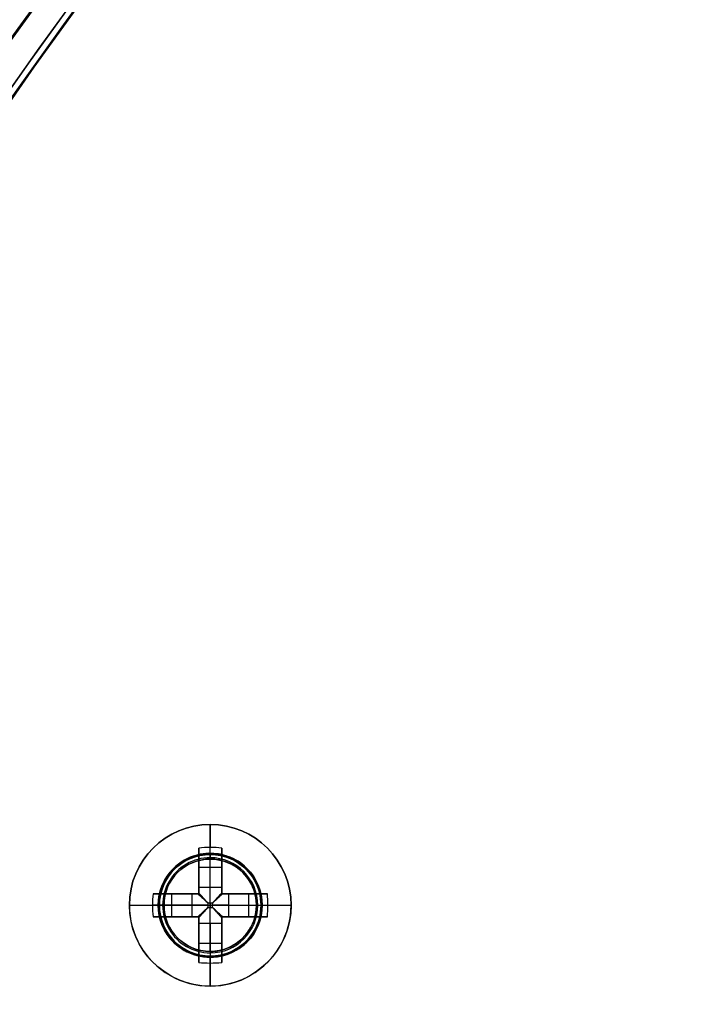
# Model space of a CAD drawing. Header units: millimetres. Extents: x -83 to 676, y -83 to 676.
# Tile 119 of 256: x 55 to 85, y 427 to 469. Entities that reach past the tile are written whole.
import ezdxf

# ---------------------------------------------------------------- set-up
doc = ezdxf.new("R2010")
doc.units = ezdxf.units.MM
doc.header["$MEASUREMENT"] = 0
doc.layers.add('IGES level 0', color=7, linetype='Continuous', true_color=0xff7878)

msp = doc.modelspace()

# ---------------------------------------------------------------- linework, layer by layer
at = {"layer": 'IGES level 0', "color": 1, "true_color": 0xff0808}
for p, q in [((63.53916638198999, 433.2, 47), (63.53916638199, 434.5, 47)), ((63.03916638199, 431.7862892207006, 47.46264704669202), (63.03916638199, 433.474564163, 49.130353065)), ((63.03916638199, 433.4745641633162, 49.1303530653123), (63.03916638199, 431.78628922, 47.462647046)), ((63.5391663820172, 431.78628922, 47.462647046), (63.5391663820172, 433.4999999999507, 49.15547900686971)), ((64.03916638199, 433.4745641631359, 49.1303530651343), (64.03916638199, 431.78628922, 47.462647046)), ((64.03916638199, 431.78628922, 47.462647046), (64.03916638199, 433.474564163, 49.130353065)), ((63.03916638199, 431.5000000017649, 48.69917704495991), (63.03916638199, 433.0380701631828, 48.69917704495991)), ((64.03916638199, 433.0380701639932, 48.69917704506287), (64.03916638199, 431.5000000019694, 48.69917704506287)), ((63.0391663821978, 432.6559932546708, 48.32175513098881), (64.03916638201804, 432.6559932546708, 48.32175513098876)), ((63.53916638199, 433, 46.8), (63.53916638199, 433, 39)), ((63.53916638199, 428.9999999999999, 39), (63.53916638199, 433.0000000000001, 39)), ((63.53916638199, 433, 39), (63.53916638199, 433, 46.8)), ((63.03916638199, 432.4872820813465, 48.15509943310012), (63.03916638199, 432.4872820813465, 49.83023825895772)), ((64.03916638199, 432.4872820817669, 48.15509943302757), (64.03916638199, 432.4872820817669, 49.83023825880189)), ((63.03916638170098, 431.78628922, 47.462647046), (64.03916638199, 431.78628922, 47.462647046)), ((63.03916638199, 431.78628922, 47.462647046), (64.03916638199, 431.78628922, 47.462647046)), ((61.06460221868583, 431.5, 49.1303530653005), (62.75287716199, 431.5, 47.462647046)), ((62.75287716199, 431.5, 47.462647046), (61.06460221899, 431.5, 49.130353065)), ((61.5010962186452, 431.5, 48.69917704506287), (63.03916638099, 431.5, 48.69917704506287)), ((61.88317312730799, 430.4999999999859, 48.3217551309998), (61.88317312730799, 431.500000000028, 48.3217551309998)), ((62.05188430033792, 431.5, 48.15509943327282), (62.05188430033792, 431.5, 49.83023825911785)), ((62.75287716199, 430.5, 47.462647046), (62.75287716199, 431.5, 47.462647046)), ((62.75287716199, 430.5, 47.462647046), (62.75287716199, 431.5, 47.462647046)), ((63.03916638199, 431.5, 50.1281221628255), (63.03916637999, 431.500000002, 47.27023192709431)), ((63.03916637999, 431.500000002, 47.27023192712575), (63.03916638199, 431.5, 50.128122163)), ((64.03916638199, 431.5, 50.1281221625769), (64.03916638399, 431.500000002, 47.27023192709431)), ((64.03916638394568, 431.5, 48.69917704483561), (65.57723654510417, 431.5, 48.69917704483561)), ((64.03916638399, 431.500000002, 47.27023192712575), (64.03916638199, 431.5, 50.128122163)), ((64.32545560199, 431.5, 47.462647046), (66.01373054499, 431.5, 49.130353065)), ((64.32545560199, 431.5, 47.462647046), (64.32545560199, 430.5, 47.462647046)), ((66.01373054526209, 431.5, 49.1303530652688), (64.32545560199, 431.5, 47.462647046)), ((64.32545560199, 431.5, 47.462647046), (64.32545560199, 430.5, 47.462647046)), ((65.02644846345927, 431.5, 48.15509943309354), (65.02644846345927, 431.5, 49.83023825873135)), ((65.19515963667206, 431.5000000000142, 48.32175513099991), (65.19515963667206, 430.499999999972, 48.32175513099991)), ((60.03916638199, 431, 47), (61.33916638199, 431, 47.00000000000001)), ((62.75287716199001, 431.0000000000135, 47.462647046), (61.03916638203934, 431.0000000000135, 49.15547900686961)), ((61.53916638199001, 431, 46.8), (61.53916638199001, 431, 39)), ((61.53916638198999, 431, 39), (65.53916638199, 431, 39)), ((63.63675109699, 431.097584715, 47.179845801), (63.44158166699, 431.097584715, 47.179845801)), ((63.44158166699, 431.097584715, 47.179845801), (63.44158166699, 430.902415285, 47.179845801)), ((63.44158166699, 431.097584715, 47.179845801), (63.44158166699, 430.902415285, 47.179845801)), ((63.63675109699, 431.097584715, 47.179845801), (63.44158166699, 431.097584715, 47.179845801)), ((63.44158166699, 431, 47.179845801), (63.63675109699, 431, 47.179845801)), ((63.44158166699, 430.902415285, 47.179845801), (63.63675109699, 430.902415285, 47.179845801)), ((63.44158166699, 430.902415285, 47.179845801), (63.63675109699, 430.902415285, 47.179845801)), ((63.53916638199, 431.097584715, 47.179845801), (63.53916638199, 430.9024152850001, 47.179845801)), ((63.63675109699, 430.902415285, 47.179845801), (63.63675109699, 431.097584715, 47.179845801)), ((63.63675109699, 430.902415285, 47.179845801), (63.63675109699, 431.097584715, 47.179845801)), ((64.32545560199, 430.9999999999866, 47.462647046), (66.03916638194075, 430.9999999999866, 49.15547900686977)), ((65.53916638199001, 430.9999999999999, 46.80000000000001), (65.53916638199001, 430.9999999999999, 39)), ((65.73916638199, 431, 47), (67.03916638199, 431, 47)), ((62.7528771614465, 430.5, 47.46264704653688), (61.06460221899, 430.5, 49.130353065)), ((61.064602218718, 430.5, 49.1303530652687), (62.75287716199, 430.5, 47.462647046)), ((63.03916638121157, 430.5, 48.69917704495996), (61.50109621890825, 430.5, 48.69917704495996)), ((62.05188430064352, 430.5, 48.15509943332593), (62.05188430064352, 430.5, 49.83023825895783)), ((63.03916638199, 430.5, 50.1281221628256), (63.03916637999, 430.499999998, 47.27023192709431)), ((63.03916637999, 430.499999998, 47.27023192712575), (63.03916638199, 430.5, 50.128122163)), ((63.03916638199, 428.9619298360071, 48.69917704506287), (63.03916638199, 430.499999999, 48.69917704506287)), ((64.03916638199, 430.5, 50.1281221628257), (64.03916638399, 430.499999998, 47.27023192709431)), ((64.03916638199, 430.4999999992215, 48.69917704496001), (64.03916638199, 428.9619298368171, 48.69917704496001)), ((64.03916638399, 430.499999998, 47.27023192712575), (64.03916638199, 430.5, 50.128122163)), ((65.57723654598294, 430.5, 48.69917704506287), (64.03916638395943, 430.5, 48.69917704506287)), ((66.01373054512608, 430.5, 49.1303530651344), (64.32545560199, 430.5, 47.462647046)), ((64.32545560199, 430.5, 47.462647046), (66.01373054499, 430.5, 49.130353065)), ((65.0264484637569, 430.5, 48.15509943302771), (65.0264484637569, 430.5, 49.83023825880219)), ((63.03916638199, 428.5254358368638, 49.1303530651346), (63.03916638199, 430.21371078, 47.462647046)), ((64.03916638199, 430.21371078, 47.462647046), (63.03916638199, 430.21371078, 47.462647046)), ((63.03916638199, 430.21371078, 47.462647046), (63.03916638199, 428.525435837, 49.130353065)), ((64.03916638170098, 430.21371078, 47.462647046), (63.03916638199, 430.21371078, 47.462647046)), ((63.53916638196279, 430.21371078, 47.46264704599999), (63.53916638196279, 428.5000000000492, 49.15547900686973)), ((64.03916638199, 430.2137107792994, 47.46264704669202), (64.03916638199, 428.525435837, 49.130353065)), ((64.03916638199, 428.5254358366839, 49.1303530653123), (64.03916638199, 430.21371078, 47.462647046)), ((63.03916638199, 429.512717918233, 48.15509943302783), (63.03916638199, 429.512717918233, 49.8302382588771)), ((64.03916638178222, 429.3440067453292, 48.32175513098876), (63.03916638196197, 429.3440067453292, 48.32175513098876)), ((64.03916638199, 429.5127179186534, 48.15509943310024), (64.03916638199, 429.5127179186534, 49.8302382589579)), ((63.53916638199, 429, 39), (63.53916638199, 429, 46.8)), ((63.53916638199, 429, 46.80000000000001), (63.53916638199, 429, 39)), ((63.53916638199, 427.5000000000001, 47), (63.53916638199, 428.8, 47))]:
    msp.add_line(p, q, dxfattribs=at)
at = {"layer": 'IGES level 0', "color": 124, "true_color": 0x1aa180}
for p, q in [((64.12150923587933, 433.1733331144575, 45.8000000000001), (64.12150923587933, 433.1733331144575, 47.0000000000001)), ((61.36583327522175, 431.5823428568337, 45.8000000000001), (61.36583327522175, 431.5823428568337, 47.0000000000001)), ((61.36583327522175, 431.5823428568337, 47.0000000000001), (61.36583327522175, 431.5823428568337, 45.8000000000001)), ((65.71249949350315, 430.4176571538, 47.0000000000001), (65.71249949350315, 430.4176571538, 45.8000000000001)), ((65.71249949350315, 430.4176571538, 45.8000000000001), (65.71249949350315, 430.4176571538, 47.0000000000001)), ((62.95682353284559, 428.8266668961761, 45.8000000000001), (62.95682353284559, 428.8266668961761, 47.0000000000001))]:
    msp.add_line(p, q, dxfattribs=at)
at = {"layer": 'IGES level 0', "color": 153, "true_color": 0x5393cf}
for centre, radius in [((296.5, 296.5), 296.5), ((296.5, 296.5, -1.19999999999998), 296.5000000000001), ((296.4999999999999, 296.4999999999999), 241), ((296.5, 296.4999999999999, -1.19999999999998), 241.0000000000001)]:
    msp.add_circle(centre, radius, dxfattribs=at)
at = {"layer": 'IGES level 0'}
for centre, radius in [((296.5, 296.5, 47), 296.5000000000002), ((296.5, 296.5), 296.5000000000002), ((296.5, 296.5, 47), 295.3000000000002), ((296.5, 296.5000000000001), 295.3000000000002)]:
    msp.add_circle(centre, radius, dxfattribs=at)
at = {"layer": 'IGES level 0', "color": 124, "true_color": 0x1aa180}
for centre, radius in [((296.5, 296.5, 47.0000000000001), 294.9999999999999), ((296.5, 296.5000000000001, 45.8000000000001), 294.9999999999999), ((296.5, 296.5, 47.0000000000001), 242.4999999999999), ((296.5, 296.5, 45.8000000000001), 242.4999999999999), ((63.53916638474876, 431.0000000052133, 47.00000000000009), 2.250000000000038), ((63.53916638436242, 431.0000000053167, 45.8000000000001), 2.249999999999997)]:
    msp.add_circle(centre, radius, dxfattribs=at)
at = {"layer": 'IGES level 0', "color": 31, "true_color": 0xffba87}
for centre, radius in [((296.5, 296.5000000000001), 242.2000000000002), ((296.5, 296.5000000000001, 47), 242.2000000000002), ((296.5, 296.5), 241.0000000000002), ((296.4999999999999, 296.4999999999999, 47), 241.0000000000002)]:
    msp.add_circle(centre, radius, dxfattribs=at)
at = {"layer": 'IGES level 0', "color": 1, "true_color": 0xff0808}
for centre, radius in [((63.53916638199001, 430.9999999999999, 47), 3.500000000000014), ((63.5391663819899, 430.9999999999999, 46.99999999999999), 2.199999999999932), ((63.53916638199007, 430.9999999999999, 39), 1.999999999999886)]:
    msp.add_circle(centre, radius, dxfattribs=at)
at = {"layer": 'IGES level 0'}
for centre, radius, start in [((296.5, 296.5), 296.5000000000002, 45), ((296.5, 296.5000000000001, 47), 296.5000000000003, 45.0000000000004), ((296.5, 296.5, 23.5), 296.5000000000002, 45), ((296.5, 296.5, 47), 295.3000000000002, 45.00000000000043), ((296.5000000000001, 296.5), 295.3000000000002, 45.00000000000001), ((296.5, 296.5, 23.5), 295.3000000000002, 45)]:
    msp.add_arc(centre, radius, start, 225, dxfattribs=at)
at = {"layer": 'IGES level 0', "color": 153, "true_color": 0x5393cf}
for centre, radius, start, end in [((296.4999999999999, 296.4999999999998, -1.19999999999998), 296.5000000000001, 344.9999999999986, 164.9999999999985), ((296.5, 296.5000000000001), 296.5, 344.9999999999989, 164.9999999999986), ((296.5000000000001, 296.5, -0.59999999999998), 296.5000000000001, 344.9999999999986, 164.9999999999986), ((296.4999999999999, 296.4999999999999, -1.19999999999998), 241.0000000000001, 344.9999999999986, 164.9999999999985), ((296.5, 296.4999999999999), 241.0000000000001, 344.999999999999, 164.9999999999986), ((296.5, 296.5, -0.59999999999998), 241.0000000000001, 344.9999999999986, 164.9999999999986)]:
    msp.add_arc(centre, radius, start, end, dxfattribs=at)
at = {"layer": 'IGES level 0', "color": 124, "true_color": 0x1aa180}
for centre, radius, start, end in [((296.5, 296.5, 45.8000000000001), 294.9999999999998, 344.9999999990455, 164.9999999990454), ((296.5000000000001, 296.4999999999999, 47.0000000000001), 295, 344.9999999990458, 164.9999999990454), ((296.5000000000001, 296.5, 46.4000000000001), 294.9999999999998, 344.9999999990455, 164.9999999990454), ((296.4999999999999, 296.4999999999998, 45.8000000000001), 242.4999999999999, 344.9999999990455, 164.9999999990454), ((296.5, 296.5000000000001, 47.00000000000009), 242.4999999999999, 344.9999999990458, 164.9999999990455), ((296.4999999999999, 296.5, 46.4000000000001), 242.4999999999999, 344.9999999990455, 164.9999999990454), ((63.5391663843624, 431.0000000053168, 45.8000000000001), 2.250000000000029, 344.9999999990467, 164.9999999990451), ((63.53916638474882, 431.0000000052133, 47.0000000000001), 2.250000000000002, 344.999999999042, 164.9999999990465), ((63.53916638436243, 431.0000000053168, 46.4000000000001), 2.249999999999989, 344.9999999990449, 164.9999999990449), ((63.53916638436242, 431.0000000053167, 45.8000000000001), 2.249999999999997, 164.9999999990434, 344.9999999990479), ((63.53916638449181, 431.0000000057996, 47.0000000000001), 2.25, 164.9999999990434, 344.9999999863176), ((63.53916638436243, 431.0000000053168, 46.4000000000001), 2.250000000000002, 164.9999999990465, 344.9999999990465)]:
    msp.add_arc(centre, radius, start, end, dxfattribs=at)
at = {"layer": 'IGES level 0', "color": 31, "true_color": 0xffba87}
for centre, radius, start, end in [((296.5, 296.5000000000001), 242.2000000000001, 135, 314.9999999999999), ((296.5000000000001, 296.5, 47), 242.2000000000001, 134.9999999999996, 315), ((296.5, 296.5, 23.5), 242.2000000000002, 135, 315), ((296.5000000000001, 296.5, 47), 241.0000000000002, 134.9999999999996, 315), ((296.5, 296.5), 241.0000000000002, 135, 315), ((296.5, 296.5, 23.5), 241.0000000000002, 135, 315)]:
    msp.add_arc(centre, radius, start, end, dxfattribs=at)
at = {"layer": 'IGES level 0', "color": 1, "true_color": 0xff0808}
for centre, radius, start, end in [((63.53916638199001, 430.9999999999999, 47), 3.499999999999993, 9.30539426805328e-13, 179.9999999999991), ((63.53916638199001, 431, 47), 2.199999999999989, 90.00000000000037, 269.9999999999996), ((63.53916639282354, 431.0000000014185, 46.94142132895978), 2.058578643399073, 89.99999998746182, 269.9999999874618), ((63.53916638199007, 430.9999999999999, 47.00000000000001), 2.199999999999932, 269.9999999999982, 90.00000000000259), ((63.53916637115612, 430.9999999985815, 46.9414213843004), 2.058578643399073, 269.9999999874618, 89.99999998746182), ((63.53916638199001, 431.0000000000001, 39), 1.999999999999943, 90.0000000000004, 269.9999999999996), ((63.53916638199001, 431.0000000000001, 46.8), 2.000000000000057, 90.0000000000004, 269.9999999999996), ((63.53916638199, 431, 42.9), 2, 90, 270), ((63.53916638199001, 431.0000000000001, 46.8), 2.000000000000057, 90.0000000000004, 269.9999999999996), ((63.53916638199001, 430.9999999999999, 46.80000000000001), 2.000000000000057, 269.9999999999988, 90.0000000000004), ((63.53916638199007, 431, 38.99999999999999), 2, 269.999999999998, 90.00000000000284), ((63.53916638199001, 430.9999999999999, 46.80000000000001), 2.000000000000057, 269.9999999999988, 90.0000000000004), ((63.53916638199, 431, 42.90000000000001), 2, 269.9999999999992, 89.99999999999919), ((63.53916638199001, 430.9999999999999, 47), 3.500000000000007, 179.9999999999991, 9.305394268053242e-13)]:
    msp.add_arc(centre, radius, start, end, dxfattribs=at)
at = {"layer": 'IGES level 0', "color": 1, "true_color": 0xff0808, "extrusion": (1, 0, 0)}
for centre, radius, start, end in [((431, 46.6859375, 63.53916638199), 3.514062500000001, 5.127540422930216, 44.6488365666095), ((430.9999999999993, 46.68593749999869, 63.03916638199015), 3.478309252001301, 44.64883655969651, 81.73521460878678), ((431.0975847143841, 48.15984580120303, 63.03916638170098), 0.9800000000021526, 296.5595742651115, 314.648836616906), ((431.097584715, 48.159845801, 63.53916638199), 0.9800000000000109, 270.0000000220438, 314.6488365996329), ((431.0975847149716, 48.15984580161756, 64.03916638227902), 0.9799999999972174, 296.5595742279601, 314.6488365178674), ((430.902415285, 48.159845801, 63.53916638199), 0.9800000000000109, 225.351163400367, 269.9999999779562), ((430.9999999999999, 46.68593750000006, 63.03916638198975), 3.478309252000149, 98.26478538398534, 135.3511634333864), ((430.9999999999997, 46.68593750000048, 64.03916638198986), 3.478309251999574, 98.26478538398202, 135.3511634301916), ((430.9024152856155, 48.15984580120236, 64.03916638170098), 0.9800000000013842, 225.3511633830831, 243.440425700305), ((431, 46.6859375, 63.53916638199), 3.514062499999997, 135.351163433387, 174.87245957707)]:
    msp.add_arc(centre, radius, start, end, dxfattribs=at)
at = {"layer": 'IGES level 0', "color": 1, "true_color": 0xff0808, "extrusion": (-9.02070115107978e-15, -0.7027596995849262, 0.7114273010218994)}
msp.add_arc((63.53916638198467, 339.4341621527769, -269.6757800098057), 3.514062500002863, 81.81988236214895, 98.18011763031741, dxfattribs=at)
at = {"layer": 'IGES level 0', "color": 1, "true_color": 0xff0808, "extrusion": (1.245013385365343e-14, -0.702759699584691, 0.7114273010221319)}
msp.add_arc((63.53916638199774, 339.4341621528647, -269.6757800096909), 3.514062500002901, 81.81988236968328, 98.18011763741, dxfattribs=at)
at = {"layer": 'IGES level 0', "color": 1, "true_color": 0xff0808, "extrusion": (1, -1.201293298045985e-14, -3.801597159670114e-14)}
msp.add_arc((431.0000000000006, 46.68593750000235, 63.03916638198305), 3.47830925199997, 44.64883656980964, 81.73521461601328, dxfattribs=at)
at = {"layer": 'IGES level 0', "color": 1, "true_color": 0xff0808, "extrusion": (1, -3.549202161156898e-14, -7.023796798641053e-14)}
msp.add_arc((431.0000000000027, 46.68593750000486, 64.03916638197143), 3.478309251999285, 44.64883655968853, 81.73521460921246, dxfattribs=at)
at = {"layer": 'IGES level 0', "color": 1, "true_color": 0xff0808, "extrusion": (1, 2.347908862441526e-14, 3.222199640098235e-14)}
msp.add_arc((430.9999999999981, 46.68593749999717, 64.039166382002), 3.478309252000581, 44.64883656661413, 81.73521461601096, dxfattribs=at)
at = {"layer": 'IGES level 0', "color": 1, "true_color": 0xff0808, "extrusion": (1, -8.577009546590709e-14, 8.5770095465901e-14)}
msp.add_arc((433.2000000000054, 46.79999999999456, 63.53916638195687), 0.1999999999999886, 90, 180.0000000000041, dxfattribs=at)
at = {"layer": 'IGES level 0', "color": 1, "true_color": 0xff0808, "extrusion": (1, -6.064861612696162e-14, 2.512147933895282e-14)}
msp.add_arc((433.200000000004, 46.79999999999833, 63.5391663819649), 0.2000000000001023, 90.00000000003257, 179.9999999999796, dxfattribs=at)
at = {"layer": 'IGES level 0', "color": 1, "true_color": 0xff0808, "extrusion": (1, -3.394837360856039e-13, 4.741123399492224e-13)}
msp.add_arc((431.0975847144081, 48.15984580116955, 63.03916638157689), 0.9799999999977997, 296.5595742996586, 314.6488366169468, dxfattribs=at)
at = {"layer": 'IGES level 0', "color": 1, "true_color": 0xff0808, "extrusion": (1, 6.789674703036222e-13, -9.482246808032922e-13)}
msp.add_arc((431.0975847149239, 48.15984580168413, 64.0391663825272), 0.9800000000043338, 296.5595741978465, 314.6488365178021, dxfattribs=at)
at = {"layer": 'IGES level 0', "color": 1, "true_color": 0xff0808, "extrusion": (0.7027596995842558, -1.563975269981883e-15, 0.7114273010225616)}
msp.add_arc((431.0000000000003, -12.3945022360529, 77.86641598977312), 3.514062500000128, 81.81988236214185, 98.18011763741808, dxfattribs=at)
at = {"layer": 'IGES level 0', "color": 1, "true_color": 0xff0808, "extrusion": (0.7027596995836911, 7.854899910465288e-14, 0.7114273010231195)}
msp.add_arc((430.9999999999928, -12.39450223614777, 77.8664159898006), 3.514062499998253, 81.8198823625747, 89.99999999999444, dxfattribs=at)
at = {"layer": 'IGES level 0', "color": 1, "true_color": 0xff0808, "extrusion": (-1.419680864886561e-13, 1, 2.809518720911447e-13)}
msp.add_arc((-63.53916638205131, 46.68593749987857, 431.5000000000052), 3.478309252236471, 44.64883656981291, 81.73521460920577, dxfattribs=at)
at = {"layer": 'IGES level 0', "color": 1, "true_color": 0xff0808, "extrusion": (2.839361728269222e-13, 1, -5.619037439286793e-13)}
msp.add_arc((-63.53916638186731, 46.68593750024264, 431.4999999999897), 3.478309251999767, 44.64883656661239, 81.7352146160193, dxfattribs=at)
at = {"layer": 'IGES level 0', "color": 1, "true_color": 0xff0808, "extrusion": (0, 1, 0)}
for centre, radius, start, end in [((-63.44158166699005, 48.1598458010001, 431.5), 0.9799999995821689, 296.5595742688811, 314.6488365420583), ((-63.63675109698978, 48.15984580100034, 431.5), 0.9799999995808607, 225.3511634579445, 243.440425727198), ((-63.53916638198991, 46.68593750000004, 431), 3.51406250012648, 5.12754042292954, 44.64883656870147), ((-63.44158166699, 48.159845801, 431), 0.9799999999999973, 270.0000000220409, 314.6488365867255), ((-63.63675109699, 48.159845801, 431), 0.980000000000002, 225.3511634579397, 269.9999999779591), ((-63.53916638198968, 46.68593749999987, 431), 3.514062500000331, 135.3511634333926, 174.8724595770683), ((-63.53916638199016, 46.68593749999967, 430.5), 3.478309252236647, 44.6488365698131, 81.73521460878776), ((-63.44158166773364, 48.15984580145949, 430.5), 0.9799999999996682, 296.5595742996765, 314.6488365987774), ((-63.53916638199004, 46.68593750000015, 430.5), 3.478309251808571, 98.2647853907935, 135.3511634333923), ((-63.53916638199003, 46.68593750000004, 430.5), 3.47830925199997, 98.26478539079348, 135.3511634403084), ((-63.63675109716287, 48.15984580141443, 430.5), 0.9800000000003, 225.3511634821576, 243.4404258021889)]:
    msp.add_arc(centre, radius, start, end, dxfattribs=at)
at = {"layer": 'IGES level 0', "color": 1, "true_color": 0xff0808, "extrusion": (-5.431739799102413e-12, 1, -7.585797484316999e-12)}
msp.add_arc((-63.44158166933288, 48.15984580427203, 431.4999999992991), 0.9799999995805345, 296.5595742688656, 314.6488365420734, dxfattribs=at)
at = {"layer": 'IGES level 0', "color": 1, "true_color": 0xff0808, "extrusion": (0.6893710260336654, -0.6893710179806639, -0.2225650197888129)}
msp.add_arc((349.6919996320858, -11.830812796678, -264.3607098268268), 0.07999999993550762, 257.4402697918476, 282.5475229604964, dxfattribs=at)
at = {"layer": 'IGES level 0', "color": 1, "true_color": 0xff0808, "extrusion": (0.6893710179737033, 0.6893710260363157, 0.2225650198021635)}
msp.add_arc((259.8340452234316, -31.83005020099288, 351.9648334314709), 0.07999999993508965, 257.4524770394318, 282.559730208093, dxfattribs=at)
at = {"layer": 'IGES level 0', "color": 1, "true_color": 0xff0808, "extrusion": (1.419680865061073e-13, 1, 2.809518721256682e-13)}
msp.add_arc((-63.53916638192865, 46.6859374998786, 431.5000000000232), 3.478309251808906, 98.26478539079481, 135.3511634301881, dxfattribs=at)
at = {"layer": 'IGES level 0', "color": 1, "true_color": 0xff0808, "extrusion": (-1.419680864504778e-13, 1, -2.809518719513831e-13)}
msp.add_arc((-63.53916638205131, 46.68593750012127, 431.4999999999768), 3.478309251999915, 98.26478539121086, 135.351163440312, dxfattribs=at)
at = {"layer": 'IGES level 0', "color": 1, "true_color": 0xff0808, "extrusion": (2.715869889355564e-12, 1, -3.792898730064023e-12)}
msp.add_arc((-63.63675109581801, 48.15984580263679, 431.4999999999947), 0.9799999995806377, 225.3511634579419, 243.440425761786, dxfattribs=at)
at = {"layer": 'IGES level 0', "color": 1, "true_color": 0xff0808, "extrusion": (-0.702759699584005, 1.654509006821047e-14, 0.7114273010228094)}
msp.add_arc((-431.0000000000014, 78.01249306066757, -11.43911496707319), 3.514062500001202, 81.81988236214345, 98.18011763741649, dxfattribs=at)
at = {"layer": 'IGES level 0', "color": 1, "true_color": 0xff0808, "extrusion": (-0.702759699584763, -3.917481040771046e-14, 0.7114273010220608)}
msp.add_arc((-430.999999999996, 78.01249306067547, -11.43911496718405), 3.514062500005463, 89.99999999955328, 98.18011763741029, dxfattribs=at)
at = {"layer": 'IGES level 0', "color": 1, "true_color": 0xff0808, "extrusion": (-2.49185437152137e-13, 1, 1.156055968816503e-13)}
msp.add_arc((-63.53916638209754, 46.68593749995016, 430.9999999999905), 3.514062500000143, 5.127540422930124, 44.64883656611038, dxfattribs=at)
at = {"layer": 'IGES level 0', "color": 1, "true_color": 0xff0808, "extrusion": (0.7027596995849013, 9.210068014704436e-14, 0.7114273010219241)}
msp.add_arc((430.9999999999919, -12.39450223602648, 77.86641598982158), 3.514062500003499, 89.99999999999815, 98.1801176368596, dxfattribs=at)
at = {"layer": 'IGES level 0', "color": 1, "true_color": 0xff0808, "extrusion": (2.188297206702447e-10, 1, 2.87691446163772e-11)}
msp.add_arc((-61.33916628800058, 46.79999998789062, 431.0000000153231), 0.199999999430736, 89.99999975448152, 180.0000002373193, dxfattribs=at)
at = {"layer": 'IGES level 0', "color": 1, "true_color": 0xff0808, "extrusion": (0.7027050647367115, -0.7027050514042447, -0.1114055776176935)}
msp.add_arc((349.6920005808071, 17.9921477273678, -263.8180332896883), 0.08000000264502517, 263.7148036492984, 276.3568539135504, dxfattribs=at)
at = {"layer": 'IGES level 0', "color": 1, "true_color": 0xff0808, "extrusion": (0.7027050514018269, 0.7027050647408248, 0.1114055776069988)}
msp.add_arc((259.8340439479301, 7.981470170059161, 353.1166262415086), 0.08000000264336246, 263.6431460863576, 276.285196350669, dxfattribs=at)
at = {"layer": 'IGES level 0', "color": 1, "true_color": 0xff0808, "extrusion": (2.188327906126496e-10, 1, -2.876182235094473e-11)}
msp.add_arc((-65.73916628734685, 46.80000001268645, 431.0000000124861), 0.199999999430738, 359.9999997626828, 90.00000024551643, dxfattribs=at)
at = {"layer": 'IGES level 0', "color": 1, "true_color": 0xff0808, "extrusion": (-0.7027596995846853, 3.136582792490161e-14, 0.7114273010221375)}
msp.add_arc((-431.0000000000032, 78.0124930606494, -11.43911496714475), 3.514062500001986, 81.8198823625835, 89.99999999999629, dxfattribs=at)
at = {"layer": 'IGES level 0', "color": 1, "true_color": 0xff0808, "extrusion": (-2.49185437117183e-13, 1, -1.156055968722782e-13)}
msp.add_arc((-63.53916638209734, 46.68593750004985, 430.9999999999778), 3.514062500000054, 135.3511634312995, 174.8724595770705, dxfattribs=at)
at = {"layer": 'IGES level 0', "color": 1, "true_color": 0xff0808, "extrusion": (1.419680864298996e-13, 1, -2.809518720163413e-13)}
msp.add_arc((-63.53916638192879, 46.6859375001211, 430.4999999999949), 3.478309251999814, 44.64883656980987, 81.7352146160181, dxfattribs=at)
at = {"layer": 'IGES level 0', "color": 1, "true_color": 0xff0808, "extrusion": (2.715869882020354e-12, 1, 3.792898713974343e-12)}
msp.add_arc((-63.44158166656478, 48.15984579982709, 430.5000000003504), 0.9800000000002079, 296.5595742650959, 314.6488365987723, dxfattribs=at)
at = {"layer": 'IGES level 0', "color": 1, "true_color": 0xff0808, "extrusion": (1, 2.948555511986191e-14, -5.122998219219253e-14)}
msp.add_arc((430.9999999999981, 46.68593750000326, 63.03916638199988), 3.478309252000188, 98.26478539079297, 135.3511634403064, dxfattribs=at)
at = {"layer": 'IGES level 0', "color": 1, "true_color": 0xff0808, "extrusion": (0.6893710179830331, 0.689371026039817, -0.2225650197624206)}
msp.add_arc((259.8340452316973, 123.8283634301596, 329.8771106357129), 0.07999999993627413, 257.4402697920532, 282.5475229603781, dxfattribs=at)
at = {"layer": 'IGES level 0', "color": 1, "true_color": 0xff0808, "extrusion": (0.7027050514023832, 0.7027050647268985, -0.1114055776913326)}
msp.add_arc((259.8340439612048, 85.89674881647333, 341.9137259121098), 0.08000000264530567, 263.7148036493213, 276.3568539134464, dxfattribs=at)
at = {"layer": 'IGES level 0', "color": 1, "true_color": 0xff0808, "extrusion": (0.7027050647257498, -0.7027050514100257, 0.1114055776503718)}
msp.add_arc((349.6920005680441, 75.88607123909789, -252.6151329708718), 0.0800000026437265, 263.6431460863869, 276.2851963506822, dxfattribs=at)
at = {"layer": 'IGES level 0', "color": 1, "true_color": 0xff0808, "extrusion": (0.6893710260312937, -0.689371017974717, 0.2225650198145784)}
msp.add_arc((349.6919996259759, 103.8291260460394, -242.2729870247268), 0.07999999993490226, 257.4524770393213, 282.5597302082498, dxfattribs=at)
at = {"layer": 'IGES level 0', "color": 1, "true_color": 0xff0808, "extrusion": (1, 2.347908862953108e-14, -3.22219963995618e-14)}
msp.add_arc((430.9999999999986, 46.68593750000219, 64.03916638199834), 3.478309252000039, 98.26478539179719, 135.3511634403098, dxfattribs=at)
at = {"layer": 'IGES level 0', "color": 1, "true_color": 0xff0808, "extrusion": (-2.715869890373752e-12, 1, 3.792898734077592e-12)}
msp.add_arc((-63.63675109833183, 48.15984579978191, 430.5000000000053), 0.9800000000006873, 225.3511634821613, 243.440425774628, dxfattribs=at)
at = {"layer": 'IGES level 0', "color": 1, "true_color": 0xff0808, "extrusion": (1, 3.394837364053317e-13, 4.741123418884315e-13)}
msp.add_arc((430.9024152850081, 48.15984580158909, 63.03916638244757), 0.9799999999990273, 225.3511634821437, 243.4404257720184, dxfattribs=at)
at = {"layer": 'IGES level 0', "color": 1, "true_color": 0xff0808, "extrusion": (1, 3.394837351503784e-13, 4.741123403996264e-13)}
msp.add_arc((430.9024152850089, 48.15984580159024, 63.03916638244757), 0.9800000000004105, 225.3511634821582, 243.4404258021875, dxfattribs=at)
at = {"layer": 'IGES level 0', "color": 1, "true_color": 0xff0808, "extrusion": (1, 6.789674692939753e-13, 9.482246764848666e-13)}
msp.add_arc((430.9024152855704, 48.15984580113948, 64.03916638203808), 0.9799999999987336, 225.3511633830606, 243.4404257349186, dxfattribs=at)
at = {"layer": 'IGES level 0', "color": 1, "true_color": 0xff0808, "extrusion": (1, -2.512147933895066e-14, -6.064861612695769e-14)}
msp.add_arc((428.8000000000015, 46.80000000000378, 63.53916638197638), 0.2000000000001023, 2.442665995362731e-11, 89.99999999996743, dxfattribs=at)
at = {"layer": 'IGES level 0', "color": 1, "true_color": 0xff0808, "extrusion": (1, -8.577009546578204e-14, -8.577009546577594e-14)}
msp.add_arc((428.8000000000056, 46.80000000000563, 63.53916638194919), 0.1999999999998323, 359.9999999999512, 90.00000000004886, dxfattribs=at)
at = {"layer": 'IGES level 0', "color": 1, "true_color": 0xff0808, "extrusion": (-1.245013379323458e-14, 0.7027596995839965, 0.7114273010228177)}
msp.add_arc((-63.53916638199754, -273.8161713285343, 336.1030810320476), 3.514062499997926, 81.81988236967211, 98.18011763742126, dxfattribs=at)
at = {"layer": 'IGES level 0', "color": 1, "true_color": 0xff0808, "extrusion": (4.89679650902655e-14, 0.7027596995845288, 0.7114273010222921)}
msp.add_arc((-63.53916638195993, -273.8161713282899, 336.1030810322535), 3.514062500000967, 81.81988236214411, 98.18011763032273, dxfattribs=at)
at = {"layer": 'IGES level 0', "color": 1, "true_color": 0xff0808}
for points, knots in [([(63.03916637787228, 431.4999999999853, 47.27023192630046), (63.0320026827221, 431.5001059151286, 47.27194940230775), (63.02494819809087, 431.5000982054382, 47.27413955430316), (63.01307820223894, 431.5000454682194, 47.27870862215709), (63.00816648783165, 431.5000112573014, 47.28088075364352), (63.0033961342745, 431.5000000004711, 47.28326526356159)], [0, 0, 0, 0, 2.19590937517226e-05, 2.19590937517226e-05, 3.8070700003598e-05, 3.8070700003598e-05, 3.8070700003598e-05, 3.8070700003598e-05]), ([(63.0033961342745, 431.5000000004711, 47.28326526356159), (63.04817755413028, 431.4588059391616, 47.26088148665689), (63.09401175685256, 431.4167189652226, 47.24225162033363), (63.18916629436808, 431.3294140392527, 47.2115291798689), (63.23854760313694, 431.2841423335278, 47.19979287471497), (63.33912635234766, 431.1918494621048, 47.18385183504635), (63.39033615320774, 431.1448131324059, 47.17984880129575), (63.44158166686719, 431.097584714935, 47.17984580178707)], [0, 0, 0, 0, 0.3202572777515, 0.3202572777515, 0.6558253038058, 0.6558253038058, 1, 1, 1, 1]), ([(63.0033961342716, 431.5, 47.28326526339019), (63.01930199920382, 431.4853681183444, 47.27531423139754), (63.03588952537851, 431.4701122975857, 47.26756814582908), (63.06983954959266, 431.4389261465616, 47.25290251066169), (63.08719178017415, 431.4230045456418, 47.2459755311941), (63.12241474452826, 431.3907074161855, 47.23308541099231), (63.14028593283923, 431.374331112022, 47.22712429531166), (63.17426453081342, 431.3431686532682, 47.21685869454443), (63.19037145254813, 431.328385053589, 47.21244812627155), (63.22374865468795, 431.2976719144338, 47.20419303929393), (63.24155193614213, 431.2813154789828, 47.2002956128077), (63.27778075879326, 431.2480540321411, 47.19346050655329), (63.29618009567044, 431.2311729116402, 47.190501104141), (63.33465173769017, 431.1958730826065, 47.18550099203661), (63.35474536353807, 431.1774353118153, 47.18347386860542), (63.39494359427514, 431.1405120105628, 47.18076694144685), (63.41490202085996, 431.1221641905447, 47.17998740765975), (63.43768018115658, 431.1011799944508, 47.17985164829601), (63.43962707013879, 431.0993860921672, 47.17984580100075), (63.441581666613, 431.097584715, 47.179845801)], [0, 0, 0, 0, 0.129052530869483, 0.129052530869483, 0.256754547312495, 0.256754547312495, 0.384689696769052, 0.384689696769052, 0.5, 0.5, 0.626455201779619, 0.626455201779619, 0.749753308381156, 0.749753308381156, 0.874876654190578, 0.874876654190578, 0.989347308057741, 0.989347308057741, 1, 1, 1, 1]), ([(63.0373287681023, 431.500024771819, 47.27068337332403), (63.07321444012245, 431.4608091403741, 47.25293001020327), (63.13309721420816, 431.3954451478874, 47.22846143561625), (63.194035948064, 431.3290539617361, 47.21130912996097), (63.21792499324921, 431.3030462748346, 47.20570793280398)], [0.04405975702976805, 0.04405975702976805, 0.04405975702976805, 0.04405975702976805, 0.3202572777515, 0.4969999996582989, 0.4969999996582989, 0.4969999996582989, 0.4969999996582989]), ([(63.03916638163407, 431.5357702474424, 47.28326526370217), (63.03914150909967, 431.5289611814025, 47.27986168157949), (63.03908034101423, 431.5218710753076, 47.27689758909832), (63.03907231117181, 431.5097971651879, 47.27281580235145), (63.0390937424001, 431.5049253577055, 47.27141272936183), (63.03916638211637, 431.5000000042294, 47.27023192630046)], [0, 0, 0, 0, 2.29734093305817e-05, 2.29734093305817e-05, 3.807069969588e-05, 3.807069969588e-05, 3.807069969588e-05, 3.807069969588e-05]), ([(63.44158166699, 431.097584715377, 47.179845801), (63.42298928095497, 431.11782975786, 47.17984580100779), (63.40536393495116, 431.1370470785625, 47.18046892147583), (63.37071931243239, 431.1748243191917, 47.18269974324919), (63.35380939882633, 431.1932657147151, 47.1843673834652), (63.32099299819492, 431.2290334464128, 47.18852878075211), (63.3051431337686, 431.2462978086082, 47.19104997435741), (63.2740188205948, 431.2801676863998, 47.1968435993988), (63.25881294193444, 431.2966973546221, 47.20014752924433), (63.23652632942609, 431.3208944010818, 47.20558976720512), (63.2290559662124, 431.328999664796, 47.20752508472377), (63.20661988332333, 431.3533244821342, 47.2136526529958), (63.19118002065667, 431.3701261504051, 47.21833859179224), (63.1607023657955, 431.4033333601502, 47.22860607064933), (63.14567364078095, 431.4197269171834, 47.23414344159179), (63.115847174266, 431.4522522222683, 47.24611112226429), (63.10104930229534, 431.4683836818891, 47.25254078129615), (63.071878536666, 431.5001596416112, 47.26618083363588), (63.05751605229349, 431.5157920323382, 47.27340168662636), (63.04219316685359, 431.532474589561, 47.28162360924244), (63.04067618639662, 431.5341262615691, 47.28244346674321), (63.03916638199, 431.5357702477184, 47.28326526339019)], [0, 0, 0, 0, 0.101613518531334, 0.101613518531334, 0.209672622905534, 0.209672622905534, 0.321552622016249, 0.321552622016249, 0.439035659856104, 0.439035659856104, 0.5, 0.5, 0.625, 0.625, 0.744933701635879, 0.744933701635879, 0.864796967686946, 0.864796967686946, 0.986554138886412, 0.986554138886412, 1, 1, 1, 1]), ([(64.03916638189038, 431.5357702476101, 47.28326526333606), (64.0245345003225, 431.5198643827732, 47.27531423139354), (64.00927867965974, 431.5032768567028, 47.26756814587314), (63.97809252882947, 431.4693268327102, 47.25290251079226), (63.96217092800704, 431.4519746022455, 47.24597553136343), (63.92987379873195, 431.4167516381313, 47.23308541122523), (63.91349749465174, 431.3988804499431, 47.22712429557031), (63.88233503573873, 431.364901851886, 47.21685869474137), (63.86755143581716, 431.3487949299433, 47.2124481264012), (63.83683829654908, 431.3154177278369, 47.20419303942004), (63.8204818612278, 431.2976144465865, 47.20029561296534), (63.78722041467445, 431.2613856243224, 47.19346050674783), (63.77033929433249, 431.2429862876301, 47.19050110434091), (63.7350394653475, 431.204514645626, 47.18550099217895), (63.71660169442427, 431.1844210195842, 47.18347386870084), (63.67967839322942, 431.1442227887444, 47.18076694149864), (63.66133057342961, 431.1242643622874, 47.1799874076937), (63.64034637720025, 431.1014862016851, 47.17985164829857), (63.63855247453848, 431.0995393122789, 47.17984580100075), (63.63675109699, 431.097584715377, 47.179845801)], [2.92873873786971e-10, 2.92873873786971e-10, 2.92873873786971e-10, 2.92873873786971e-10, 0.129052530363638, 0.129052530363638, 0.256754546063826, 0.256754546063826, 0.384689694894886, 0.384689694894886, 0.5, 0.5, 0.626455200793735, 0.626455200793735, 0.749753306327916, 0.749753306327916, 0.874876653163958, 0.874876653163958, 0.989347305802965, 0.989347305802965, 1, 1, 1, 1]), ([(64.0391663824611, 431.5357702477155, 47.28326526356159), (63.99797232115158, 431.4909888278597, 47.26088148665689), (63.95588534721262, 431.4451546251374, 47.24225162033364), (63.86858042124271, 431.3500000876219, 47.2115291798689), (63.82330871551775, 431.300618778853, 47.19979287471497), (63.73101584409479, 431.2000400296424, 47.18385183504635), (63.68397951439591, 431.1488302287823, 47.17984880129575), (63.63675109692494, 431.0975847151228, 47.17984580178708)], [0, 0, 0, 0, 0.3202572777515, 0.3202572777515, 0.6558253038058, 0.6558253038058, 1, 1, 1, 1]), ([(63.636751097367, 431.097584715, 47.179845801), (63.65699613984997, 431.116177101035, 47.17984580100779), (63.67621346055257, 431.1338024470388, 47.18046892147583), (63.7139907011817, 431.1684470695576, 47.18269974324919), (63.7324320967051, 431.1853569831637, 47.1843673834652), (63.76819982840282, 431.2181733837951, 47.18852878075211), (63.78546419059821, 431.2340232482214, 47.19104997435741), (63.8193340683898, 431.2651475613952, 47.1968435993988), (63.83586373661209, 431.2803534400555, 47.20014752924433), (63.86006078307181, 431.3026400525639, 47.20558976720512), (63.86816604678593, 431.3101104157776, 47.20752508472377), (63.89249086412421, 431.3325464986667, 47.2136526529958), (63.90929253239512, 431.3479863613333, 47.21833859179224), (63.94249974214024, 431.3784640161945, 47.22860607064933), (63.95889329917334, 431.3934927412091, 47.23414344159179), (63.99141860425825, 431.423319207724, 47.24611112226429), (64.00755006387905, 431.4381170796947, 47.25254078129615), (64.03932602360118, 431.467287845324, 47.26618083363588), (64.0549584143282, 431.4816503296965, 47.27340168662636), (64.07164097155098, 431.4969732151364, 47.28162360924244), (64.07329264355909, 431.4984901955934, 47.28244346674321), (64.07493662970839, 431.5, 47.28326526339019)], [0, 0, 0, 0, 0.101613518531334, 0.101613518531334, 0.209672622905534, 0.209672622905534, 0.321552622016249, 0.321552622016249, 0.439035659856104, 0.439035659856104, 0.5, 0.5, 0.625, 0.625, 0.744933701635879, 0.744933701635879, 0.864796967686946, 0.864796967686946, 0.986554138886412, 0.986554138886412, 1, 1, 1, 1]), ([(64.0391911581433, 431.5018376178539, 47.27068337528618), (63.99997552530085, 431.4659519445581, 47.25293001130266), (63.93461153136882, 431.4060691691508, 47.22846143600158), (63.86822034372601, 431.345130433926, 47.21130912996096), (63.84221265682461, 431.3212413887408, 47.20570793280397)], [0.04405974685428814, 0.04405974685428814, 0.04405974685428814, 0.04405974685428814, 0.3202572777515, 0.4969999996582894, 0.4969999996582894, 0.4969999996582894, 0.4969999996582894]), ([(64.03916638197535, 431.5000000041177, 47.27023192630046), (64.0392722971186, 431.5071636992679, 47.27194940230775), (64.03926458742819, 431.5142181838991, 47.27413955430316), (64.03921185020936, 431.5260881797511, 47.27870862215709), (64.03917763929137, 431.5309998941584, 47.28088075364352), (64.0391663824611, 431.5357702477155, 47.28326526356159)], [0, 0, 0, 0, 2.19590937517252e-05, 2.19590937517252e-05, 3.80707000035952e-05, 3.80707000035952e-05, 3.80707000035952e-05, 3.80707000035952e-05]), ([(64.07493662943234, 431.500000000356, 47.28326526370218), (64.06812756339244, 431.5000248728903, 47.27986168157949), (64.06103745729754, 431.5000860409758, 47.27689758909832), (64.04896354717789, 431.5000940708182, 47.27281580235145), (64.04409173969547, 431.5000726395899, 47.27141272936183), (64.03916638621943, 431.4999999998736, 47.27023192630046)], [0, 0, 0, 0, 2.29734093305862e-05, 2.29734093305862e-05, 3.80706996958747e-05, 3.80706996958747e-05, 3.80706996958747e-05, 3.80706996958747e-05]), ([(63.441581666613, 430.902415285, 47.179845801), (63.42133662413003, 430.883822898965, 47.17984580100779), (63.40211930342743, 430.8661975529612, 47.18046892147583), (63.3643420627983, 430.8315529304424, 47.18269974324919), (63.3459006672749, 430.8146430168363, 47.1843673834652), (63.31013293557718, 430.7818266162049, 47.18852878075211), (63.29286857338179, 430.7659767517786, 47.19104997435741), (63.2589986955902, 430.7348524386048, 47.1968435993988), (63.24246902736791, 430.7196465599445, 47.20014752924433), (63.21827198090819, 430.6973599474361, 47.20558976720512), (63.21016671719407, 430.6898895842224, 47.20752508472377), (63.18584189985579, 430.6674535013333, 47.2136526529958), (63.16904023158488, 430.6520136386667, 47.21833859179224), (63.13583302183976, 430.6215359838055, 47.22860607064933), (63.11943946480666, 430.6065072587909, 47.23414344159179), (63.08691415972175, 430.576680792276, 47.24611112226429), (63.07078270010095, 430.5618829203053, 47.25254078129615), (63.03900674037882, 430.532712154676, 47.26618083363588), (63.02337434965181, 430.5183496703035, 47.27340168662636), (63.00669179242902, 430.5030267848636, 47.28162360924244), (63.00504012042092, 430.5015098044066, 47.28244346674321), (63.0033961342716, 430.5, 47.28326526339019)], [0, 0, 0, 0, 0.101613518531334, 0.101613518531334, 0.209672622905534, 0.209672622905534, 0.321552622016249, 0.321552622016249, 0.439035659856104, 0.439035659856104, 0.5, 0.5, 0.625, 0.625, 0.744933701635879, 0.744933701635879, 0.864796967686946, 0.864796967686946, 0.986554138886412, 0.986554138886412, 1, 1, 1, 1]), ([(63.03916638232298, 430.4642297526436, 47.28326526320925), (63.05379826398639, 430.4801356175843, 47.27531423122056), (63.06905408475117, 430.4967231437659, 47.26756814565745), (63.10024023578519, 430.5306731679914, 47.25290251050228), (63.11616183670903, 430.5480253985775, 47.24597553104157), (63.14845896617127, 430.5832483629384, 47.23308541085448), (63.16483527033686, 430.6011195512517, 47.22712429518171), (63.19599772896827, 430.6350981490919, 47.21685869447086), (63.21078132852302, 430.6512050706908, 47.21244812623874), (63.24149446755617, 430.6845822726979, 47.20419303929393), (63.25785090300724, 430.7023855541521, 47.2002956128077), (63.29111234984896, 430.7386143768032, 47.19346050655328), (63.30799347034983, 430.7570137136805, 47.190501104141), (63.34329329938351, 430.7954853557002, 47.18550099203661), (63.36173107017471, 430.8155789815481, 47.18347386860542), (63.39865437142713, 430.8557772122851, 47.18076694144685), (63.41700219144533, 430.8757356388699, 47.17998740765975), (63.4379863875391, 430.8985137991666, 47.17985164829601), (63.43978028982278, 430.9004606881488, 47.17984580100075), (63.44158166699, 430.902415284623, 47.179845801)], [9.78959298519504e-10, 9.78959298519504e-10, 9.78959298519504e-10, 9.78959298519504e-10, 0.129052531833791, 0.129052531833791, 0.256754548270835, 0.256754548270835, 0.384689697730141, 0.384689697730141, 0.5, 0.5, 0.626455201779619, 0.626455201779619, 0.74975330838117, 0.74975330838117, 0.874876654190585, 0.874876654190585, 0.98934730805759, 0.98934730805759, 1, 1, 1, 1]), ([(63.0391663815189, 430.4642297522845, 47.28326526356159), (63.08036044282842, 430.5090111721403, 47.26088148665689), (63.12244741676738, 430.5548453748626, 47.24225162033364), (63.20975234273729, 430.6499999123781, 47.2115291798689), (63.25502404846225, 430.699381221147, 47.19979287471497), (63.34731691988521, 430.7999599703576, 47.18385183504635), (63.39435324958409, 430.8511697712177, 47.17984880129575), (63.44158166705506, 430.9024152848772, 47.17984580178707)], [0, 0, 0, 0, 0.3202572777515, 0.3202572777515, 0.6558253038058, 0.6558253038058, 1, 1, 1, 1]), ([(64.07493662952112, 430.5000000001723, 47.28326526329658), (64.0590307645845, 430.5146318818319, 47.27531423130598), (64.04244323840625, 430.5298877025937, 47.26756814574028), (64.00849321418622, 430.561073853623, 47.25290251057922), (63.99114098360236, 430.5769954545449, 47.24597553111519), (63.95591801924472, 430.6092925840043, 47.233085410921), (63.93804683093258, 430.6256688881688, 47.22712429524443), (63.90406823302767, 430.6568313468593, 47.21685869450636), (63.88796131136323, 430.6716149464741, 47.21244812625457), (63.85458410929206, 430.7023280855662, 47.20419303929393), (63.83678082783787, 430.7186845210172, 47.2002956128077), (63.80055200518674, 430.7519459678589, 47.19346050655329), (63.78215266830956, 430.7688270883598, 47.190501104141), (63.74368102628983, 430.8041269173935, 47.18550099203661), (63.72358740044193, 430.8225646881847, 47.18347386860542), (63.68338916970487, 430.8594879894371, 47.18076694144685), (63.66343074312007, 430.8778358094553, 47.17998740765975), (63.64065258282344, 430.8988200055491, 47.17985164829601), (63.63870569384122, 430.9006139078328, 47.17984580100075), (63.636751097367, 430.902415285, 47.179845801)], [5.06472411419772e-10, 5.06472411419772e-10, 5.06472411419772e-10, 5.06472411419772e-10, 0.129052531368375, 0.129052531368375, 0.25675454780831, 0.25675454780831, 0.384689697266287, 0.384689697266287, 0.5, 0.5, 0.626455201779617, 0.626455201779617, 0.749753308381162, 0.749753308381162, 0.874876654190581, 0.874876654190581, 0.989347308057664, 0.989347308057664, 1, 1, 1, 1]), ([(63.63675109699, 430.902415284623, 47.179845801), (63.65534348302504, 430.88217024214, 47.17984580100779), (63.67296882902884, 430.8629529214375, 47.18046892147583), (63.70761345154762, 430.8251756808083, 47.18269974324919), (63.72452336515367, 430.8067342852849, 47.1843673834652), (63.75733976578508, 430.7709665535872, 47.18852878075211), (63.7731896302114, 430.7537021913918, 47.19104997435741), (63.8043139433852, 430.7198323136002, 47.1968435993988), (63.81951982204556, 430.7033026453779, 47.20014752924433), (63.84180643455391, 430.6791055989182, 47.20558976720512), (63.8492767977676, 430.671000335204, 47.20752508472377), (63.87171288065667, 430.6466755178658, 47.2136526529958), (63.88715274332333, 430.6298738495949, 47.21833859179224), (63.9176303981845, 430.5966666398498, 47.22860607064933), (63.93265912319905, 430.5802730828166, 47.23414344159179), (63.962485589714, 430.5477477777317, 47.24611112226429), (63.97728346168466, 430.5316163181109, 47.25254078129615), (64.00645422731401, 430.4998403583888, 47.26618083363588), (64.0208167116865, 430.4842079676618, 47.27340168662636), (64.03613959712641, 430.467525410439, 47.28162360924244), (64.03765657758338, 430.4658737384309, 47.28244346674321), (64.03916638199, 430.4642297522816, 47.28326526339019)], [0, 0, 0, 0, 0.101613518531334, 0.101613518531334, 0.209672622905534, 0.209672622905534, 0.321552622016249, 0.321552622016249, 0.439035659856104, 0.439035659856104, 0.5, 0.5, 0.625, 0.625, 0.744933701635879, 0.744933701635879, 0.864796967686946, 0.864796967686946, 0.986554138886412, 0.986554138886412, 1, 1, 1, 1]), ([(64.07493662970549, 430.4999999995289, 47.28326526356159), (64.03015520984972, 430.5411940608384, 47.26088148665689), (63.98432100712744, 430.5832810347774, 47.24225162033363), (63.88916646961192, 430.6705859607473, 47.2115291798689), (63.83978516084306, 430.7158576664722, 47.19979287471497), (63.73920641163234, 430.8081505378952, 47.18385183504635), (63.68799661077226, 430.8551868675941, 47.17984880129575), (63.63675109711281, 430.902415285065, 47.17984580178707)], [0, 0, 0, 0, 0.3202572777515, 0.3202572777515, 0.6558253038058, 0.6558253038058, 1, 1, 1, 1]), ([(63.00339613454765, 430.499999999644, 47.28326526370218), (63.01020520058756, 430.4999751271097, 47.27986168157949), (63.01729530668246, 430.4999139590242, 47.27689758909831), (63.02936921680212, 430.4999059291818, 47.27281580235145), (63.03424102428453, 430.4999273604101, 47.27141272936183), (63.03916637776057, 430.5000000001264, 47.27023192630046)], [0, 0, 0, 0, 2.29734093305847e-05, 2.29734093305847e-05, 3.80706996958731e-05, 3.80706996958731e-05, 3.80706996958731e-05, 3.80706996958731e-05]), ([(63.03916638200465, 430.4999999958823, 47.27023192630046), (63.0390604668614, 430.4928363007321, 47.27194940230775), (63.03906817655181, 430.4857818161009, 47.27413955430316), (63.03912091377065, 430.4739118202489, 47.27870862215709), (63.03915512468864, 430.4690001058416, 47.28088075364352), (63.0391663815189, 430.4642297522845, 47.28326526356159)], [0, 0, 0, 0, 2.19590937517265e-05, 2.19590937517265e-05, 3.80707000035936e-05, 3.80707000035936e-05, 3.80707000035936e-05, 3.80707000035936e-05]), ([(63.03914160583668, 430.4981623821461, 47.27068337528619), (63.07835723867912, 430.5340480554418, 47.25293001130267), (63.14372123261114, 430.5939308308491, 47.2284614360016), (63.21011242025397, 430.654869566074, 47.21130912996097), (63.23612010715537, 430.6787586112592, 47.20570793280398)], [0.04405974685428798, 0.04405974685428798, 0.04405974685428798, 0.04405974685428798, 0.3202572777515, 0.4969999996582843, 0.4969999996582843, 0.4969999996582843, 0.4969999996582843]), ([(64.04100399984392, 430.4999752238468, 47.2706833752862), (64.00511832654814, 430.5391908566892, 47.25293001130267), (63.94523555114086, 430.6045548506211, 47.22846143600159), (63.884296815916, 430.670946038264, 47.21130912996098), (63.86040777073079, 430.6969537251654, 47.20570793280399)], [0.04405974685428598, 0.04405974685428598, 0.04405974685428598, 0.04405974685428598, 0.3202572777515, 0.4969999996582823, 0.4969999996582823, 0.4969999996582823, 0.4969999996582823]), ([(64.03916638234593, 430.4642297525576, 47.28326526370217), (64.03919125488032, 430.4710388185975, 47.27986168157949), (64.03925242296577, 430.4781289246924, 47.27689758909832), (64.0392604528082, 430.4902028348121, 47.27281580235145), (64.0392390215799, 430.4950746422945, 47.27141272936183), (64.03916638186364, 430.4999999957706, 47.27023192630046)], [0, 0, 0, 0, 2.29734093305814e-05, 2.29734093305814e-05, 3.80706996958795e-05, 3.80706996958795e-05, 3.80706996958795e-05, 3.80706996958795e-05]), ([(64.03916638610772, 430.5000000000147, 47.27023192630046), (64.0463300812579, 430.4998940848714, 47.27194940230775), (64.05338456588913, 430.4999017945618, 47.27413955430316), (64.06525456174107, 430.4999545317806, 47.27870862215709), (64.07016627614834, 430.4999887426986, 47.28088075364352), (64.07493662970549, 430.4999999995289, 47.28326526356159)], [0, 0, 0, 0, 2.19590937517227e-05, 2.19590937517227e-05, 3.80707000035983e-05, 3.80707000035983e-05, 3.80707000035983e-05, 3.80707000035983e-05])]:
    msp.add_open_spline(points, degree=3, knots=knots, dxfattribs=at)
for points in [[(63.00339613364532, 431.5, 47.28326526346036), (63.01498531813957, 431.5, 47.27747229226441), (63.02690873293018, 431.5, 47.27312784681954), (63.03916637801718, 431.5, 47.27023192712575)], [(63.03916638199, 431.5000000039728, 47.27023192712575), (63.03916638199, 431.512257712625, 47.27312787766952), (63.03916638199, 431.5241811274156, 47.27747232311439), (63.03916638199, 431.5357702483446, 47.28326526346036)], [(64.03916638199, 431.5357702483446, 47.28326526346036), (64.03916638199, 431.5241810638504, 47.27747229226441), (64.03916638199, 431.5122576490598, 47.27312784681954), (64.03916638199, 431.5000000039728, 47.27023192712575)], [(64.03916638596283, 431.5, 47.27023192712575), (64.05142409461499, 431.5, 47.27312787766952), (64.0633475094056, 431.5, 47.27747232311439), (64.07493663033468, 431.5, 47.28326526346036)], [(63.03916637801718, 430.5, 47.27023192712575), (63.02690866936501, 430.5, 47.27312787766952), (63.01498525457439, 430.5, 47.27747232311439), (63.00339613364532, 430.5, 47.28326526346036)], [(63.03916638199, 430.4642297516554, 47.28326526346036), (63.03916638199, 430.4758189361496, 47.27747229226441), (63.03916638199, 430.4877423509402, 47.27312784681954), (63.03916638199, 430.4999999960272, 47.27023192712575)], [(64.03916638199, 430.4999999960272, 47.27023192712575), (64.03916638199, 430.487742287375, 47.27312787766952), (64.03916638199, 430.4758188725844, 47.27747232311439), (64.03916638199, 430.4642297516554, 47.28326526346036)], [(64.07493663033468, 430.5, 47.28326526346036), (64.06334744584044, 430.5, 47.27747229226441), (64.05142403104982, 430.5, 47.27312784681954), (64.03916638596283, 430.5, 47.27023192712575)]]:
    msp.add_open_spline(points, degree=3, dxfattribs=at)
for points, weights in [([(63.44158166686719, 431.097584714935, 47.17984580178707), (63.2291820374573, 431.3288643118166, 47.17983276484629), (63.03916638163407, 431.5357702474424, 47.28326526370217)], [1, 0.972991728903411, 1]), ([(63.63675109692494, 431.0975847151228, 47.17984580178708), (63.86803069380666, 431.3099843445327, 47.17983276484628), (64.07493662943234, 431.500000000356, 47.28326526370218)], [1, 0.972991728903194, 1]), ([(63.44158166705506, 430.9024152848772, 47.17984580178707), (63.21030207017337, 430.6900156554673, 47.17983276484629), (63.00339613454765, 430.499999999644, 47.28326526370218)], [1, 0.972991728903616, 1]), ([(63.63675109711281, 430.902415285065, 47.17984580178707), (63.84915072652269, 430.6711356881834, 47.17983276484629), (64.03916638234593, 430.4642297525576, 47.28326526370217)], [1, 0.972991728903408, 1])]:
    msp.add_rational_spline(points, weights, degree=2, dxfattribs=at)

doc.saveas('drawing.dxf')
